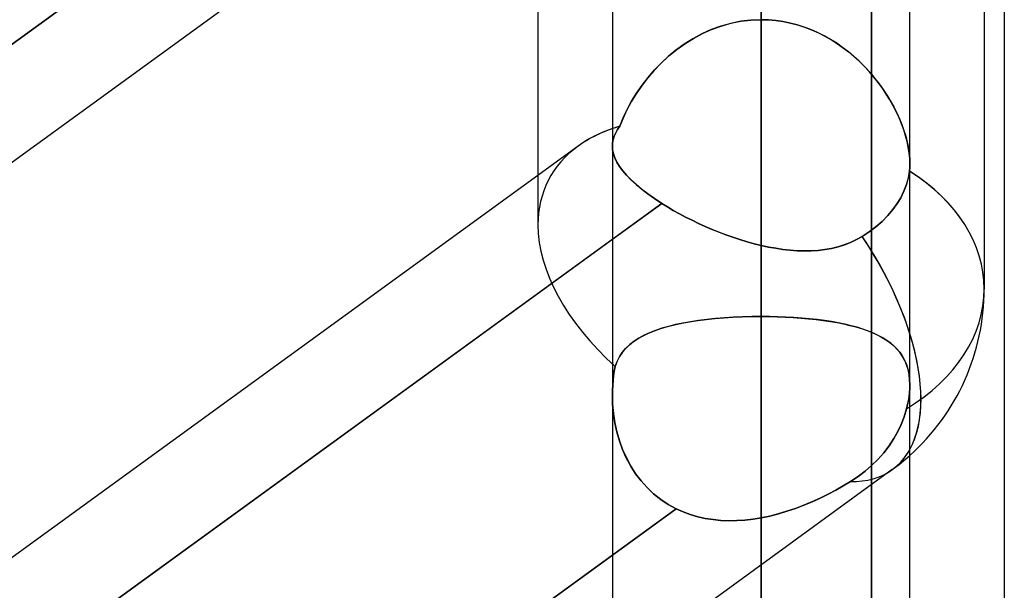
# Model space of a CAD drawing. Header units: millimetres. Extents: x -123 to 100, y -288 to 288.
# Tile 34 of 77: x -25.94 to -18.46, y -66.93 to -62.6. Entities that reach past the tile are written whole.
import ezdxf

# ---------------------------------------------------------------- set-up
doc = ezdxf.new("R2010")
doc.units = ezdxf.units.MM
doc.layers.add('MAIN-1', color=7, linetype='Continuous')
doc.layers.add('MAIN-2', color=7, linetype='Continuous')

msp = doc.modelspace()

# ---------------------------------------------------------------- linework, layer by layer
at = {"layer": 'MAIN-1'}
for p, q in [((-20.305, 0), (-20.305, -171.9896)), ((-18.4575, 0), (-18.4575, -81.36)), ((-21.435, 0), (-21.435, -170.929)), ((-19.175, -170.929), (-19.175, 0)), ((-20.305, -57.8021), (-20.305, -62.5963)), ((-21.435, -60.3661), (-30.175, -66.7148)), ((-22, -60.7765), (-22, -63.7778)), ((-18.61, -61.0133), (-18.61, -64.6416)), ((-21.6952, -63.5564), (-30.175, -69.7161)), ((-30.175, -70.6125), (-21.435, -64.2639))]:
    msp.add_line(p, q, dxfattribs=at)
msp.add_arc((-20.305, -64.6416), 1.695, 311.81012, 0.00006, dxfattribs=at)
for major_axis, ratio, start_param, end_param in [((1.617, -0.824), 0.616794, 2.605056, 2.836369), ((-1.695, 0), 0.707107, -3.141593, -2.300519), ((0.9962, -1.3714), 0.506681, 0.233621, 0.984472)]:
    msp.add_ellipse((-20.305, -64.6416), major_axis=major_axis, ratio=ratio, start_param=start_param, end_param=end_param, dxfattribs=at)
at = {"layer": 'MAIN-2'}
for p, q in [((-20.305, -171.9896), (-20.305, 0)), ((-20.305, -170.4962), (-20.305, 0)), ((-20.305, -56.8304), (-20.305, -73.902)), ((-21.435, -58.4279), (-21.435, -63.5563)), ((-20.305, -76.162), (-20.305, -58.435)), ((-20.305, -58.435), (-20.305, -64.85)), ((-20.305, -64.85), (-20.305, -58.435)), ((-21.0596, -59.197), (-30.4877, -66.0454)), ((-30.4877, -66.0454), (-21.0596, -59.197)), ((-20.305, -59.2772), (-20.305, -64.3103)), ((-20.305, -64.3103), (-20.305, -59.2772)), ((-19.4675, -60.0272), (-19.4675, -74.2734)), ((-19.4675, -81.36), (-19.4675, -61.9806)), ((-20.3827, -62.5994), (-20.4597, -62.6086)), ((-20.459, -62.6085), (-20.3825, -62.5994)), ((-20.305, -62.5963), (-20.3827, -62.5994)), ((-20.3825, -62.5994), (-20.305, -62.5963)), ((-20.305, -62.5963), (-20.305, -170.4962)), ((-20.305, -62.5963), (-20.2488, -62.5979)), ((-20.2492, -62.5979), (-20.305, -62.5963)), ((-20.1937, -62.6027), (-20.2492, -62.5979)), ((-20.2488, -62.5979), (-20.1929, -62.6028)), ((-20.1388, -62.6105), (-20.1937, -62.6027)), ((-20.1929, -62.6028), (-20.1375, -62.6108)), ((-20.6839, -62.6717), (-20.755, -62.7037)), ((-20.7512, -62.7019), (-20.6807, -62.6704)), ((-20.6106, -62.6449), (-20.6839, -62.6717)), ((-20.6807, -62.6704), (-20.6084, -62.6442)), ((-20.5357, -62.6239), (-20.6106, -62.6449)), ((-20.6084, -62.6442), (-20.5344, -62.6235)), ((-20.4597, -62.6086), (-20.5357, -62.6239)), ((-20.5344, -62.6235), (-20.459, -62.6085)), ((-20.0846, -62.6214), (-20.1388, -62.6105)), ((-20.1375, -62.6108), (-20.0825, -62.6219)), ((-20.0311, -62.6353), (-20.0846, -62.6214)), ((-20.0825, -62.6219), (-20.0282, -62.6361)), ((-19.9783, -62.652), (-20.0311, -62.6353)), ((-20.0282, -62.6361), (-19.9745, -62.6533)), ((-19.9265, -62.6716), (-19.9783, -62.652)), ((-19.9745, -62.6533), (-19.9218, -62.6735)), ((-19.8755, -62.6938), (-19.9265, -62.6716)), ((-19.9218, -62.6735), (-19.8703, -62.6963)), ((-20.8234, -62.7406), (-20.8892, -62.7819)), ((-20.8843, -62.7786), (-20.8191, -62.7381)), ((-20.755, -62.7037), (-20.8234, -62.7406)), ((-20.8191, -62.7381), (-20.7512, -62.7019)), ((-19.8259, -62.7186), (-19.8755, -62.6938)), ((-19.8703, -62.6963), (-19.8201, -62.7218)), ((-19.7777, -62.7458), (-19.8259, -62.7186)), ((-19.8201, -62.7218), (-19.7713, -62.7496)), ((-19.7309, -62.7752), (-19.7777, -62.7458)), ((-19.7713, -62.7496), (-19.724, -62.7798)), ((-20.952, -62.8274), (-21.0118, -62.8768)), ((-21.0056, -62.8714), (-20.9465, -62.8232)), ((-20.8892, -62.7819), (-20.952, -62.8274)), ((-20.9465, -62.8232), (-20.8843, -62.7786)), ((-19.6857, -62.8066), (-19.7309, -62.7752)), ((-19.724, -62.7798), (-19.6781, -62.8122)), ((-19.642, -62.8401), (-19.6857, -62.8066)), ((-19.6781, -62.8122), (-19.6339, -62.8466)), ((-21.0118, -62.8768), (-21.068, -62.9292)), ((-21.0615, -62.9228), (-21.0056, -62.8714)), ((-19.5999, -62.8753), (-19.642, -62.8401)), ((-19.6339, -62.8466), (-19.5913, -62.8829)), ((-19.5595, -62.9122), (-19.5999, -62.8753)), ((-19.5913, -62.8829), (-19.5506, -62.9208)), ((-21.1633, -63.0341), (-21.1141, -62.9772)), ((-21.068, -62.9292), (-21.1205, -62.9842)), ((-21.1141, -62.9772), (-21.0615, -62.9228)), ((-19.5208, -62.9506), (-19.5595, -62.9122)), ((-19.5506, -62.9208), (-19.5119, -62.96)), ((-19.4839, -62.9905), (-19.5208, -62.9506)), ((-19.5119, -62.96), (-19.4751, -63.0004)), ((-21.1691, -63.0413), (-21.2139, -63.1)), ((-21.2089, -63.0932), (-21.1633, -63.0341)), ((-21.1205, -62.9842), (-21.1691, -63.0413)), ((-19.4487, -63.0317), (-19.4839, -62.9905)), ((-19.4751, -63.0004), (-19.4404, -63.0419)), ((-19.4154, -63.0739), (-19.4487, -63.0317)), ((-19.4404, -63.0419), (-19.4076, -63.0842)), ((-21.2139, -63.1), (-21.2547, -63.1599)), ((-21.2508, -63.154), (-21.2089, -63.0932)), ((-19.384, -63.1172), (-19.4154, -63.0739)), ((-19.4076, -63.0842), (-19.377, -63.1273)), ((-19.3545, -63.1612), (-19.384, -63.1172)), ((-19.377, -63.1273), (-19.3484, -63.1708)), ((-21.2547, -63.1599), (-21.2915, -63.2206)), ((-21.2889, -63.2161), (-21.2508, -63.154)), ((-19.327, -63.2059), (-19.3545, -63.1612)), ((-19.3484, -63.1708), (-19.3219, -63.2146)), ((-19.3016, -63.251), (-19.327, -63.2059)), ((-21.3528, -63.3423), (-21.3229, -63.279)), ((-21.2915, -63.2206), (-21.3244, -63.2819)), ((-21.3229, -63.279), (-21.2889, -63.2161)), ((-19.3219, -63.2146), (-19.2975, -63.2589)), ((-19.2784, -63.2965), (-19.3016, -63.251)), ((-19.2975, -63.2589), (-19.275, -63.3034)), ((-21.3783, -63.4055), (-21.3528, -63.3423)), ((-21.3534, -63.3437), (-21.3783, -63.4055)), ((-21.3244, -63.2819), (-21.3534, -63.3437)), ((-19.2573, -63.3421), (-19.2784, -63.2965)), ((-19.275, -63.3034), (-19.2547, -63.3481)), ((-19.2384, -63.3877), (-19.2573, -63.3421)), ((-19.2547, -63.3481), (-19.2365, -63.3928)), ((-21.3955, -63.4308), (-21.3783, -63.4055)), ((-21.3783, -63.4055), (-21.3954, -63.4306)), ((-19.2219, -63.433), (-19.2384, -63.3877)), ((-19.2365, -63.3928), (-19.2204, -63.4373)), ((-21.4285, -63.5051), (-21.4334, -63.5304)), ((-21.4205, -63.4801), (-21.4285, -63.5051)), ((-21.4285, -63.5052), (-21.4206, -63.4803)), ((-21.4206, -63.4803), (-21.4096, -63.4556)), ((-21.4094, -63.4553), (-21.4205, -63.4801)), ((-21.4096, -63.4556), (-21.3955, -63.4308)), ((-21.3954, -63.4306), (-21.4094, -63.4553)), ((-19.2078, -63.4779), (-19.2219, -63.433)), ((-19.2204, -63.4373), (-19.2067, -63.4815)), ((-19.196, -63.5222), (-19.2078, -63.4779)), ((-19.2067, -63.4815), (-19.1953, -63.5252)), ((-21.4334, -63.5304), (-21.435, -63.5561)), ((-21.435, -63.5561), (-21.4334, -63.5305)), ((-21.4329, -63.5854), (-21.435, -63.5561)), ((-21.435, -63.5561), (-21.4329, -63.5854)), ((-21.4334, -63.5305), (-21.4285, -63.5052)), ((-19.1868, -63.5659), (-19.196, -63.5222)), ((-19.1953, -63.5252), (-19.1864, -63.5681)), ((-19.1802, -63.6083), (-19.1868, -63.5659)), ((-19.1864, -63.5681), (-19.1801, -63.6095)), ((-21.4266, -63.6153), (-21.4329, -63.5854)), ((-21.4329, -63.5854), (-21.4265, -63.6155)), ((-21.4158, -63.6461), (-21.4266, -63.6153)), ((-21.4265, -63.6155), (-21.4157, -63.6463)), ((-21.4005, -63.6777), (-21.4158, -63.6461)), ((-21.4157, -63.6463), (-21.4004, -63.6779)), ((-19.1763, -63.649), (-19.1802, -63.6083)), ((-19.1801, -63.6095), (-19.1763, -63.6496)), ((-19.175, -63.6882), (-19.1763, -63.649)), ((-19.1763, -63.6496), (-19.175, -63.6881)), ((-21.3807, -63.71), (-21.4005, -63.6777)), ((-21.4004, -63.6779), (-21.3805, -63.7102)), ((-21.3563, -63.7431), (-21.3807, -63.71)), ((-21.3805, -63.7102), (-21.3562, -63.7433)), ((-19.1764, -63.7273), (-19.1772, -63.7368)), ((-19.1772, -63.7368), (-19.1764, -63.7273)), ((-19.1758, -63.7177), (-19.1764, -63.7273)), ((-19.1764, -63.7273), (-19.1758, -63.7177)), ((-19.1753, -63.7079), (-19.1758, -63.7177)), ((-19.1758, -63.7177), (-19.1753, -63.708)), ((-19.1751, -63.6981), (-19.1753, -63.7079)), ((-19.1753, -63.708), (-19.175, -63.6981)), ((-19.175, -63.6881), (-19.1751, -63.6981)), ((-19.175, -63.6981), (-19.175, -63.6882)), ((-22, -63.7778), (-22, -64.1545)), ((-21.3273, -63.777), (-21.3563, -63.7431)), ((-21.3562, -63.7433), (-21.3271, -63.7772)), ((-21.2936, -63.8117), (-21.3273, -63.777)), ((-21.3271, -63.7772), (-21.2934, -63.8118)), ((-19.2006, -63.8489), (-19.1866, -63.7974)), ((-19.1867, -63.7974), (-19.2006, -63.8489)), ((-19.1782, -63.7462), (-19.1867, -63.7974)), ((-19.1866, -63.7974), (-19.1782, -63.7462)), ((-19.1772, -63.7368), (-19.1782, -63.7462)), ((-19.1782, -63.7462), (-19.1772, -63.7368)), ((-21.2552, -63.847), (-21.2936, -63.8117)), ((-21.2934, -63.8118), (-21.2551, -63.8472)), ((-21.2125, -63.8828), (-21.2552, -63.847)), ((-21.2551, -63.8472), (-21.2124, -63.8829)), ((-19.2199, -63.8994), (-19.2006, -63.8489)), ((-19.2006, -63.8489), (-19.2199, -63.8994)), ((-21.1657, -63.9188), (-21.2125, -63.8828)), ((-21.2124, -63.8829), (-21.1656, -63.9189)), ((-21.1147, -63.9549), (-21.1657, -63.9188)), ((-21.1656, -63.9189), (-21.1146, -63.955)), ((-19.2712, -63.9931), (-19.2437, -63.9477)), ((-19.2437, -63.9477), (-19.2712, -63.9931)), ((-19.2437, -63.9477), (-19.2199, -63.8994)), ((-19.2199, -63.8994), (-19.2437, -63.9477)), ((-21.0596, -63.9912), (-30.4877, -70.8396)), ((-21.435, -64.2639), (-21.0596, -63.9912)), ((-21.0596, -63.9912), (-21.1147, -63.9549)), ((-21.1146, -63.955), (-21.0596, -63.9912)), ((-21.0166, -64.0178), (-21.0596, -63.9912)), ((-21.0596, -63.9912), (-21.0166, -64.0178)), ((-20.972, -64.044), (-21.0166, -64.0178)), ((-21.0166, -64.0178), (-20.972, -64.044)), ((-19.3042, -64.0385), (-19.2712, -63.9931)), ((-19.2712, -63.9931), (-19.3042, -64.0385)), ((-20.926, -64.0697), (-20.972, -64.044)), ((-20.972, -64.044), (-20.926, -64.0697)), ((-20.8786, -64.0948), (-20.926, -64.0697)), ((-20.926, -64.0697), (-20.8786, -64.0949)), ((-20.83, -64.1194), (-20.8786, -64.0948)), ((-20.8786, -64.0949), (-20.8299, -64.1194)), ((-19.3865, -64.1275), (-19.3428, -64.0837)), ((-19.3428, -64.0837), (-19.3865, -64.1275)), ((-19.3428, -64.0837), (-19.3042, -64.0385)), ((-19.3042, -64.0385), (-19.3428, -64.0837)), ((-20.7801, -64.1433), (-20.83, -64.1194)), ((-20.8299, -64.1194), (-20.78, -64.1433)), ((-20.7291, -64.1664), (-20.7801, -64.1433)), ((-20.78, -64.1433), (-20.729, -64.1664)), ((-20.6773, -64.1886), (-20.7291, -64.1664)), ((-20.729, -64.1664), (-20.6773, -64.1887)), ((-19.4848, -64.2069), (-19.4344, -64.1688)), ((-19.4344, -64.1688), (-19.4848, -64.2069)), ((-19.4344, -64.1688), (-19.3865, -64.1275)), ((-19.3865, -64.1275), (-19.4344, -64.1688)), ((-20.625, -64.2098), (-20.6773, -64.1886)), ((-20.6773, -64.1887), (-20.6249, -64.2098)), ((-20.5722, -64.2299), (-20.625, -64.2098)), ((-20.6249, -64.2098), (-20.5722, -64.2299)), ((-20.5191, -64.2487), (-20.5722, -64.2299)), ((-20.5722, -64.2299), (-20.5191, -64.2487)), ((-20.4657, -64.2662), (-20.5191, -64.2487)), ((-20.5191, -64.2487), (-20.4657, -64.2662)), ((-19.5372, -64.2414), (-19.5809, -64.2662)), ((-19.5809, -64.2662), (-19.5372, -64.2414)), ((-19.5372, -64.2414), (-19.4848, -64.2069)), ((-19.4848, -64.2069), (-19.5372, -64.2414)), ((-20.4122, -64.2824), (-20.4657, -64.2662)), ((-20.4657, -64.2662), (-20.4122, -64.2824)), ((-20.3586, -64.2971), (-20.4122, -64.2824)), ((-20.4122, -64.2824), (-20.3586, -64.2971)), ((-20.305, -64.3103), (-20.3586, -64.2971)), ((-20.3586, -64.2971), (-20.305, -64.3103)), ((-20.2496, -64.3223), (-20.305, -64.3103)), ((-20.305, -64.3103), (-20.2496, -64.3223)), ((-20.1944, -64.3324), (-20.2496, -64.3223)), ((-20.2496, -64.3223), (-20.1943, -64.3324)), ((-19.7209, -64.3208), (-19.7702, -64.3328)), ((-19.77, -64.3327), (-19.7207, -64.3208)), ((-19.6729, -64.3058), (-19.7209, -64.3208)), ((-19.7207, -64.3208), (-19.6728, -64.3058)), ((-19.6262, -64.2877), (-19.6729, -64.3058)), ((-19.6728, -64.3058), (-19.6261, -64.2876)), ((-19.5809, -64.2662), (-19.6262, -64.2877)), ((-19.6261, -64.2876), (-19.5809, -64.2662)), ((-20.1395, -64.3406), (-20.1944, -64.3324)), ((-20.1943, -64.3324), (-20.1393, -64.3406)), ((-20.085, -64.3467), (-20.1395, -64.3406)), ((-20.1393, -64.3406), (-20.0847, -64.3467)), ((-20.031, -64.3506), (-20.085, -64.3467)), ((-20.0847, -64.3467), (-20.0305, -64.3506)), ((-19.9774, -64.3522), (-20.031, -64.3506)), ((-20.0305, -64.3506), (-19.9769, -64.3522)), ((-19.9244, -64.3514), (-19.9774, -64.3522)), ((-19.9769, -64.3522), (-19.9239, -64.3513)), ((-19.8722, -64.3479), (-19.9244, -64.3514)), ((-19.9239, -64.3513), (-19.8717, -64.3479)), ((-19.8207, -64.3418), (-19.8722, -64.3479)), ((-19.8717, -64.3479), (-19.8203, -64.3417)), ((-19.7702, -64.3328), (-19.8207, -64.3418)), ((-19.8203, -64.3417), (-19.77, -64.3327)), ((-20.4488, -64.8526), (-20.3773, -64.8507)), ((-20.3761, -64.8506), (-20.4465, -64.8525)), ((-20.3773, -64.8507), (-20.305, -64.85)), ((-20.305, -64.85), (-20.3761, -64.8506)), ((-20.305, -64.85), (-20.305, -85.202)), ((-20.2418, -64.8505), (-20.305, -64.85)), ((-20.305, -64.85), (-20.2431, -64.8505)), ((-20.2431, -64.8505), (-20.1817, -64.8519)), ((-20.1792, -64.852), (-20.2418, -64.8505)), ((-21.0085, -64.9247), (-21.0591, -64.9393)), ((-21.017, -64.927), (-20.9634, -64.9134)), ((-20.9552, -64.9116), (-21.0085, -64.9247)), ((-20.9634, -64.9134), (-20.9071, -64.9013)), ((-20.8993, -64.8998), (-20.9552, -64.9116)), ((-20.9071, -64.9013), (-20.8481, -64.8905)), ((-20.8409, -64.8893), (-20.8993, -64.8998)), ((-20.8481, -64.8905), (-20.7866, -64.881)), ((-20.78, -64.8801), (-20.8409, -64.8893)), ((-20.7866, -64.881), (-20.7227, -64.8728)), ((-20.7169, -64.8721), (-20.78, -64.8801)), ((-20.7227, -64.8728), (-20.6565, -64.8658)), ((-20.6515, -64.8654), (-20.7169, -64.8721)), ((-20.6565, -64.8658), (-20.5886, -64.8601)), ((-20.5843, -64.8598), (-20.6515, -64.8654)), ((-20.5886, -64.8601), (-20.5193, -64.8557)), ((-20.5159, -64.8555), (-20.5843, -64.8598)), ((-20.5193, -64.8557), (-20.4488, -64.8526)), ((-20.4465, -64.8525), (-20.5159, -64.8555)), ((-20.1817, -64.8519), (-20.121, -64.8542)), ((-20.1174, -64.8544), (-20.1792, -64.852)), ((-20.121, -64.8542), (-20.061, -64.8574)), ((-20.0565, -64.8577), (-20.1174, -64.8544)), ((-20.061, -64.8574), (-20.0019, -64.8616)), ((-19.9965, -64.8621), (-20.0565, -64.8577)), ((-20.0019, -64.8616), (-19.9438, -64.8668)), ((-19.9376, -64.8674), (-19.9965, -64.8621)), ((-19.9438, -64.8668), (-19.8873, -64.8728)), ((-19.8801, -64.8736), (-19.9376, -64.8674)), ((-19.8873, -64.8728), (-19.8324, -64.8797)), ((-19.8243, -64.8809), (-19.8801, -64.8736)), ((-19.8324, -64.8797), (-19.7792, -64.8876)), ((-19.7705, -64.889), (-19.8243, -64.8809)), ((-19.7792, -64.8876), (-19.7279, -64.8965)), ((-19.7185, -64.8982), (-19.7705, -64.889)), ((-19.7279, -64.8965), (-19.6784, -64.9063)), ((-19.6686, -64.9085), (-19.7185, -64.8982)), ((-19.6784, -64.9063), (-19.6309, -64.9172)), ((-19.6207, -64.9197), (-19.6686, -64.9085)), ((-19.6309, -64.9172), (-19.5854, -64.9291)), ((-19.5749, -64.9321), (-19.6207, -64.9197)), ((-21.2396, -65.0178), (-21.2014, -64.9963)), ((-21.1941, -64.9926), (-21.2332, -65.0139)), ((-21.2014, -64.9963), (-21.16, -64.9766)), ((-21.1521, -64.9732), (-21.1941, -64.9926)), ((-21.16, -64.9766), (-21.1154, -64.9585)), ((-21.107, -64.9554), (-21.1521, -64.9732)), ((-21.1154, -64.9585), (-21.0677, -64.942)), ((-21.0591, -64.9393), (-21.107, -64.9554)), ((-21.0677, -64.942), (-21.017, -64.927)), ((-19.5854, -64.9291), (-19.5419, -64.9421)), ((-19.5314, -64.9456), (-19.5749, -64.9321)), ((-19.5419, -64.9421), (-19.5005, -64.9563)), ((-19.4902, -64.9602), (-19.5314, -64.9456)), ((-19.5005, -64.9563), (-19.4613, -64.9717)), ((-19.4513, -64.976), (-19.4902, -64.9602)), ((-19.4613, -64.9717), (-19.4243, -64.9885)), ((-19.4149, -64.9931), (-19.4513, -64.976)), ((-19.4243, -64.9885), (-19.3896, -65.0066)), ((-19.381, -65.0115), (-19.4149, -64.9931)), ((-21.3343, -65.0936), (-21.3061, -65.0663)), ((-21.3017, -65.0625), (-21.3312, -65.0903)), ((-21.3061, -65.0663), (-21.2745, -65.0411)), ((-21.269, -65.0372), (-21.3017, -65.0625)), ((-21.2745, -65.0411), (-21.2396, -65.0178)), ((-21.2332, -65.0139), (-21.269, -65.0372)), ((-19.3896, -65.0066), (-19.3573, -65.0261)), ((-19.3495, -65.0313), (-19.381, -65.0115)), ((-19.3573, -65.0261), (-19.3274, -65.0471)), ((-19.3206, -65.0525), (-19.3495, -65.0313)), ((-19.3274, -65.0471), (-19.2999, -65.0699)), ((-19.2941, -65.0752), (-19.3206, -65.0525)), ((-19.2999, -65.0699), (-19.2748, -65.0945)), ((-19.2702, -65.0995), (-19.2941, -65.0752)), ((-21.3813, -65.1557), (-21.3595, -65.1233)), ((-21.3574, -65.1206), (-21.3801, -65.1538)), ((-21.3595, -65.1233), (-21.3343, -65.0936)), ((-21.3312, -65.0903), (-21.3574, -65.1206)), ((-19.2748, -65.0945), (-19.2522, -65.1211)), ((-19.2487, -65.1258), (-19.2702, -65.0995)), ((-19.2522, -65.1211), (-19.2323, -65.1498)), ((-19.2297, -65.1541), (-19.2487, -65.1258)), ((-19.2323, -65.1498), (-19.2152, -65.1807)), ((-21.3991, -65.1898), (-21.4143, -65.229)), ((-21.4143, -65.229), (-21.3996, -65.1909)), ((-21.3996, -65.1909), (-21.3813, -65.1557)), ((-21.3801, -65.1538), (-21.3991, -65.1898)), ((-19.2133, -65.1846), (-19.2297, -65.1541)), ((-19.2152, -65.1807), (-19.2009, -65.2139)), ((-19.1997, -65.2172), (-19.2133, -65.1846)), ((-19.2009, -65.2139), (-19.1896, -65.2496)), ((-19.1889, -65.2523), (-19.1997, -65.2172)), ((-21.4296, -65.336), (-21.4256, -65.2999)), ((-21.4256, -65.3), (-21.4296, -65.336)), ((-21.4205, -65.2643), (-21.4256, -65.3)), ((-21.4256, -65.2999), (-21.4205, -65.2643)), ((-21.4143, -65.229), (-21.4205, -65.2643)), ((-21.4205, -65.2643), (-21.4143, -65.229)), ((-19.1896, -65.2496), (-19.1815, -65.2876)), ((-19.1812, -65.2895), (-19.1889, -65.2523)), ((-19.1815, -65.2876), (-19.1766, -65.3276)), ((-19.1765, -65.3287), (-19.1812, -65.2895)), ((-21.4326, -65.3724), (-21.4344, -65.4091)), ((-21.4343, -65.4091), (-21.4326, -65.3724)), ((-21.4296, -65.336), (-21.4326, -65.3724)), ((-21.4326, -65.3724), (-21.4296, -65.336)), ((-19.1766, -65.3276), (-19.1749, -65.3697)), ((-19.1749, -65.3699), (-19.1765, -65.3287)), ((-19.1749, -65.3697), (-19.1756, -65.3978)), ((-19.1756, -65.398), (-19.1749, -65.3699)), ((-21.4344, -65.4091), (-21.435, -65.4461)), ((-21.435, -65.446), (-21.4343, -65.4091)), ((-21.433, -65.5162), (-21.435, -65.446)), ((-21.435, -65.4461), (-21.433, -65.5165)), ((-19.1777, -65.4268), (-19.1811, -65.4566)), ((-19.1811, -65.4566), (-19.1777, -65.4269)), ((-19.1756, -65.3978), (-19.1777, -65.4268)), ((-19.1777, -65.4269), (-19.1756, -65.398)), ((-21.4268, -65.5867), (-21.433, -65.5162)), ((-21.433, -65.5165), (-21.4267, -65.5871)), ((-19.1996, -65.5502), (-19.1921, -65.5185)), ((-19.1921, -65.5185), (-19.1996, -65.5502)), ((-19.1921, -65.5185), (-19.1859, -65.4872)), ((-19.186, -65.4873), (-19.1921, -65.5185)), ((-19.1811, -65.4566), (-19.186, -65.4873)), ((-19.1859, -65.4872), (-19.1811, -65.4566)), ((-21.4161, -65.657), (-21.4268, -65.5867)), ((-21.4267, -65.5871), (-21.4161, -65.6574)), ((-19.1996, -65.5502), (-19.2178, -65.6108)), ((-19.2178, -65.6108), (-19.1996, -65.5502)), ((-21.401, -65.7263), (-21.4161, -65.657)), ((-21.4161, -65.6574), (-21.401, -65.7265)), ((-19.2402, -65.669), (-19.266, -65.7236)), ((-19.266, -65.7236), (-19.2402, -65.669)), ((-19.2178, -65.6108), (-19.2402, -65.669)), ((-19.2402, -65.669), (-19.2178, -65.6108)), ((-21.3815, -65.794), (-21.401, -65.7263)), ((-21.401, -65.7265), (-21.3814, -65.7942)), ((-19.266, -65.7236), (-19.2964, -65.7776)), ((-19.2964, -65.7776), (-19.266, -65.7236)), ((-21.3575, -65.86), (-21.3815, -65.794)), ((-21.3814, -65.7942), (-21.3574, -65.8601)), ((-19.2964, -65.7776), (-19.3322, -65.8317)), ((-19.3322, -65.8317), (-19.2964, -65.7776)), ((-21.329, -65.9239), (-21.3575, -65.86)), ((-21.3574, -65.8601), (-21.3289, -65.9239)), ((-19.3728, -65.8845), (-19.4176, -65.9347)), ((-19.4176, -65.9347), (-19.3728, -65.8845)), ((-19.3322, -65.8317), (-19.3728, -65.8845)), ((-19.3728, -65.8845), (-19.3322, -65.8317)), ((-21.2959, -65.9853), (-21.329, -65.9239)), ((-21.3289, -65.9239), (-21.2959, -65.9853)), ((-19.4176, -65.9347), (-19.4653, -65.9814)), ((-19.4653, -65.9814), (-19.4176, -65.9347)), ((-19.3089, -66.013), (-21.435, -67.5574)), ((-21.2959, -65.9853), (-21.2584, -66.0436)), ((-21.2584, -66.0436), (-21.2959, -65.9853)), ((-21.2584, -66.0436), (-21.2168, -66.0983)), ((-21.2168, -66.0983), (-21.2584, -66.0436)), ((-19.5676, -66.064), (-19.5144, -66.0238)), ((-19.5144, -66.0238), (-19.5675, -66.0641)), ((-19.4653, -65.9814), (-19.5144, -66.0238)), ((-19.5144, -66.0238), (-19.4653, -65.9814)), ((-21.2168, -66.0983), (-21.1712, -66.1491)), ((-21.1712, -66.1492), (-21.2168, -66.0983)), ((-19.6257, -66.1027), (-19.6807, -66.1358)), ((-19.6806, -66.1358), (-19.6257, -66.1027)), ((-19.6257, -66.1027), (-19.5676, -66.064)), ((-19.5675, -66.0641), (-19.6257, -66.1027)), ((-21.1712, -66.1491), (-21.1216, -66.1959)), ((-21.1215, -66.196), (-21.1712, -66.1492)), ((-21.1216, -66.1959), (-21.068, -66.2385)), ((-21.0679, -66.2386), (-21.1215, -66.196)), ((-19.7376, -66.168), (-19.7964, -66.1991)), ((-19.7961, -66.199), (-19.7375, -66.1679)), ((-19.6807, -66.1358), (-19.7376, -66.168)), ((-19.7375, -66.1679), (-19.6806, -66.1358)), ((-21.068, -66.2385), (-21.0109, -66.2764)), ((-21.0108, -66.2765), (-21.0679, -66.2386)), ((-19.9186, -66.257), (-19.9813, -66.2833)), ((-19.981, -66.2831), (-19.9182, -66.2569)), ((-19.8568, -66.2289), (-19.9186, -66.257)), ((-19.9182, -66.2569), (-19.8565, -66.2287)), ((-19.7964, -66.1991), (-19.8568, -66.2289)), ((-19.8565, -66.2287), (-19.7961, -66.199)), ((-20.9508, -66.3093), (-30.4067, -73.1779)), ((-30.4067, -73.1779), (-20.9508, -66.3093)), ((-21.0109, -66.2764), (-20.9508, -66.3093)), ((-20.9508, -66.3093), (-21.0108, -66.2765)), ((-20.8979, -66.3331), (-20.9508, -66.3093)), ((-20.9508, -66.3093), (-20.8979, -66.3331)), ((-20.8432, -66.3534), (-20.8979, -66.3331)), ((-20.8979, -66.3331), (-20.8432, -66.3534)), ((-20.1093, -66.3293), (-20.1742, -66.3486)), ((-20.174, -66.3485), (-20.1091, -66.3292)), ((-20.045, -66.3074), (-20.1093, -66.3293)), ((-20.1091, -66.3292), (-20.0447, -66.3073)), ((-19.9813, -66.2833), (-20.045, -66.3074)), ((-20.0447, -66.3073), (-19.981, -66.2831)), ((-20.7869, -66.37), (-20.8432, -66.3534)), ((-20.8432, -66.3534), (-20.7868, -66.37)), ((-20.729, -66.383), (-20.7869, -66.37)), ((-20.7868, -66.37), (-20.729, -66.383)), ((-20.67, -66.3924), (-20.729, -66.383)), ((-20.729, -66.383), (-20.6701, -66.3924)), ((-20.6701, -66.3924), (-20.6103, -66.3982)), ((-20.6103, -66.3982), (-20.67, -66.3924)), ((-20.5499, -66.4006), (-20.6103, -66.3982)), ((-20.6103, -66.3982), (-20.55, -66.4006)), ((-20.55, -66.4006), (-20.4891, -66.3998)), ((-20.4891, -66.3998), (-20.5499, -66.4006)), ((-20.4279, -66.3957), (-20.4891, -66.3998)), ((-20.4891, -66.3998), (-20.4279, -66.3957)), ((-20.3665, -66.3887), (-20.4279, -66.3957)), ((-20.4279, -66.3957), (-20.3665, -66.3887)), ((-20.305, -66.3788), (-20.3665, -66.3887)), ((-20.3665, -66.3887), (-20.305, -66.3788)), ((-20.305, -66.3788), (-20.2394, -66.3651)), ((-20.2395, -66.3651), (-20.305, -66.3788)), ((-20.305, -87.462), (-20.305, -66.3788)), ((-20.1742, -66.3486), (-20.2395, -66.3651)), ((-20.2394, -66.3651), (-20.174, -66.3485))]:
    msp.add_line(p, q, dxfattribs=at)
msp.add_arc((-20.305, -64.6416), 1.695, 305.9938, 311.81012, dxfattribs=at)
for major_axis, ratio, start_param, end_param in [((1.617, -0.824), 0.616794, 2.561061, 2.836369), ((1.617, -0.824), 0.616794, 2.561061, 2.605056), ((1.617, -0.824), 0.616794, 2.836369, 3.446238), ((1.617, -0.824), 0.616794, 2.836369, 3.446238), ((-1.695, 0), 0.707107, -2.300519, -2.298027), ((-1.695, 0), 0.707107, 3.141593, 3.985158), ((1.617, -0.824), 0.616794, -2.836947, -1.97975), ((1.617, -0.824), 0.616794, -2.836947, -1.97975), ((0.9962, -1.3714), 0.506681, 0.984472, 1.495507), ((0.9962, -1.3714), 0.506681, -0.000083, 1.495507), ((-1.695, 0), 0.707107, 2.281187, 3.141593), ((-1.695, 0), 0.707107, 2.281187, 3.141593), ((0.9962, -1.3714), 0.506681, -0.000083, 0.233621), ((0.9962, -1.3714), 0.506681, -0.368193, -0.002851), ((0.9962, -1.3714), 0.506681, -0.368193, -0.002851), ((0.9962, -1.3714), 0.506681, -0.002851, -0.000083), ((0.9962, -1.3714), 0.506681, -0.002851, -0.000083)]:
    msp.add_ellipse((-20.305, -64.6416), major_axis=major_axis, ratio=ratio, start_param=start_param, end_param=end_param, dxfattribs=at)

doc.saveas('drawing.dxf')
